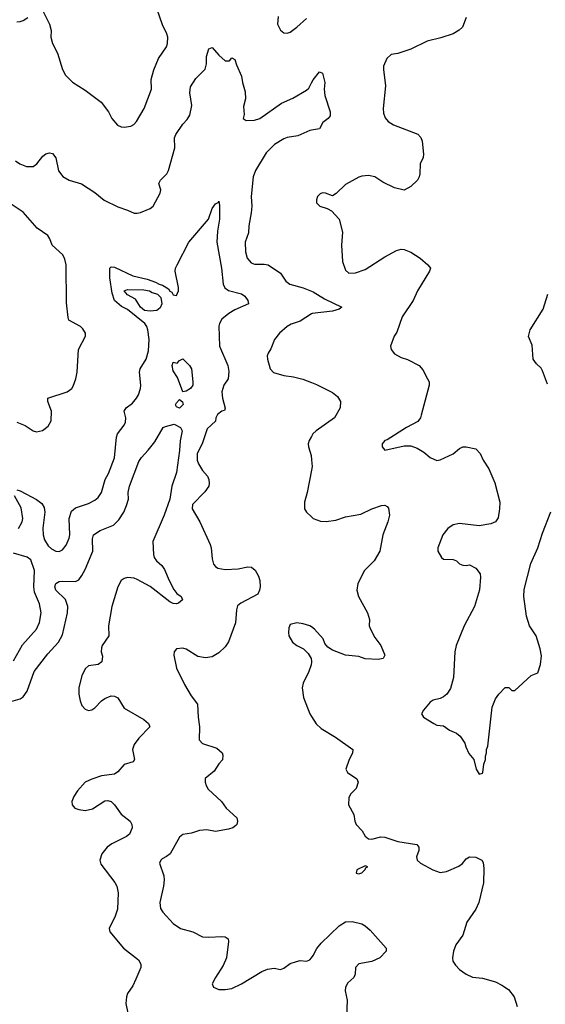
# Model space of a CAD drawing. Header units: inches. Extents: x 2143765 to 2212928, y 878963 to 1017374.
# Tile 95 of 256: x 2178208 to 2181436, y 912144 to 918197. Entities that reach past the tile are written whole.
import ezdxf

# ---------------------------------------------------------------- set-up
doc = ezdxf.new("R2010")
doc.units = ezdxf.units.IN
doc.header["$MEASUREMENT"] = 0
doc.layers.add('C1971', color=7, linetype='Continuous')
doc.layers.add('C1981', color=7, linetype='Continuous')

msp = doc.modelspace()

# ---------------------------------------------------------------- linework, layer by layer
at = {"layer": 'C1971', "color": 5}
for points, elevation in [([(2178350, 918252), (2178390.3, 918170), (2178401.3, 918130), (2178399.7, 918090), (2178409.1, 918050), (2178439.6, 917990), (2178471.2, 917891.2), (2178490, 917855.5), (2178531.8, 917811.8), (2178610, 917764), (2178707.3, 917690), (2178753.4, 917630), (2178774, 917590), (2178808.9, 917548.9), (2178830, 917538.4), (2178850, 917535.8), (2178890, 917543.1), (2178908.1, 917551.9), (2178924.5, 917570), (2178972.1, 917650), (2179018.3, 917770), (2179015.3, 917830), (2179032.4, 917887.6), (2179061.2, 917958.8), (2179109.6, 918030), (2179115.8, 918050), (2179117.7, 918090), (2179112.1, 918110), (2179085.9, 918165.9), (2179022.3, 918350)], 480), ([(2178190, 918182.8), (2178210, 918186), (2178228.9, 918191.1), (2178258, 918210)], 480), ([(2179795.9, 918215.9), (2179790.7, 918170), (2179810, 918131.3), (2179830, 918116), (2179850, 918114.8), (2179870, 918120.7), (2179909.6, 918150.4), (2179970, 918204.9)], 480), ([(2178181.3, 917330), (2178208.2, 917310), (2178250, 917294.3), (2178290, 917294.9), (2178313, 917310), (2178350, 917358.4), (2178367.8, 917372.2), (2178390, 917378.9), (2178410, 917374), (2178430, 917346.8), (2178447, 917267), (2178473.5, 917233.5), (2178511.3, 917210), (2178586.7, 917186.7), (2178670, 917134), (2178727.1, 917087.1), (2178810, 917045.5), (2178870, 917026.8), (2178910, 917006.8), (2178930, 917006.8), (2178950, 917010.7), (2179010, 917035.5), (2179026.6, 917050), (2179069.6, 917130), (2179075.1, 917150), (2179062.9, 917190), (2179071.6, 917210), (2179111.8, 917250), (2179121.6, 917270), (2179160.5, 917410), (2179159.2, 917470), (2179166.2, 917490), (2179210, 917553.7), (2179237.3, 917582.7), (2179252.9, 917610), (2179264.8, 917670), (2179252.7, 917747.3), (2179256.6, 917783.4), (2179290, 917834.8), (2179347, 917893), (2179354.6, 917925.4), (2179355.1, 917970), (2179370, 918017.3), (2179390, 918024.9), (2179430, 917978), (2179470, 917944), (2179495.5, 917944.5), (2179510, 917962), (2179530, 917951.3), (2179538.5, 917918.5), (2179570.3, 917850.3), (2179575.3, 917810), (2179592.9, 917752.9), (2179594, 917710), (2179583.4, 917663.4), (2179587.1, 917612.9), (2179581, 917590), (2179598, 917578), (2179650, 917579.5), (2179682.7, 917590), (2179815.9, 917684.1), (2179884.9, 917715.1), (2179970, 917763.1), (2179983.5, 917776.5), (2180000, 917808.4)], 460), ([(2180000, 917517.9), (2179990, 917516.4), (2179916.9, 917483.1), (2179850, 917472.8), (2179830, 917465.3), (2179772.9, 917430), (2179721.3, 917378.7), (2179656.2, 917270), (2179641.2, 917230), (2179629, 917110), (2179633.7, 917050), (2179630.4, 917010), (2179614.9, 916930), (2179613.1, 916886.9), (2179593.7, 916830), (2179594, 916770), (2179604.9, 916730), (2179630, 916702.6), (2179650, 916694.6), (2179710, 916694.6), (2179734.8, 916690), (2179810, 916639.1), (2179843, 916590), (2179867.7, 916570), (2179950, 916547.5), (2180000, 916526.9)], 460), ([(2178190, 915306), (2178210, 915301.1), (2178310, 915247.6), (2178342.8, 915222.8), (2178357.4, 915197.4), (2178361.6, 915170), (2178349.1, 915070.9), (2178351.7, 915030), (2178360.3, 915000.3), (2178382, 914962), (2178403.6, 914943.6), (2178430, 914930.2), (2178450, 914928), (2178470, 914938), (2178492.6, 914967.4), (2178511.6, 915010), (2178515.4, 915030), (2178511.3, 915130), (2178525.4, 915174.6), (2178550, 915195.8), (2178630, 915222.8), (2178670, 915243.1), (2178690, 915260.5), (2178709.6, 915290), (2178732, 915370), (2178752.3, 915407.8), (2178790, 915502.8), (2178802.9, 915630), (2178808.9, 915650), (2178850, 915704.9), (2178857.7, 915722.3), (2178859.8, 915750), (2178849.8, 915790.3), (2178860.7, 915810), (2178900.4, 915839.6), (2178925.3, 915870), (2178937.2, 915890), (2178949.8, 915930), (2178951.7, 915950), (2178943.4, 916030), (2178948.7, 916051.3), (2178984.8, 916110), (2178998.1, 916161.9), (2179002.9, 916230), (2178994.8, 916290), (2178988.8, 916310), (2178976.1, 916330), (2178870, 916415.1), (2178833.6, 916433.6), (2178790.7, 916470.7), (2178776.4, 916516.4), (2178761.3, 916610), (2178762, 916670), (2178770, 916678), (2178790, 916674.8), (2178902.7, 916622.8), (2178990, 916602.1), (2179042.5, 916582.5), (2179063.6, 916570), (2179085, 916565), (2179122.1, 916542.1), (2179130, 916527.9), (2179141.5, 916521.5), (2179150, 916504.9), (2179170, 916501), (2179182.9, 916530), (2179184.2, 916550), (2179163.6, 916650), (2179165.6, 916670), (2179174, 916690), (2179247.3, 916830), (2179367.6, 916970), (2179390, 917035.5), (2179410, 917064.9), (2179426.6, 917073.4), (2179430, 917082), (2179434.6, 917054.6), (2179434.8, 916970), (2179422.7, 916897.3), (2179417.9, 916830), (2179447.4, 916670), (2179458.2, 916570), (2179468.2, 916548.2), (2179490, 916531.3), (2179570, 916511.9), (2179590, 916498), (2179608.4, 916470), (2179613.4, 916450), (2179530, 916413.6), (2179491.8, 916390), (2179450, 916355.1), (2179434.7, 916330), (2179430, 916313.2), (2179435.3, 916190), (2179486.4, 916070), (2179493.1, 916033.1), (2179488.3, 915990), (2179462.6, 915950), (2179448.4, 915910), (2179452.7, 915870), (2179470.3, 915809.7), (2179465.1, 915794.9), (2179450, 915789.6), (2179423.1, 915770), (2179412.4, 915750), (2179410.3, 915729.7), (2179359, 915681), (2179328.2, 915590), (2179298, 915530), (2179298.2, 915490), (2179305.8, 915465.8), (2179330, 915426.4), (2179360.3, 915390), (2179370.3, 915370), (2179371.8, 915348.2), (2179368.8, 915330), (2179345.2, 915294.8), (2179270, 915217), (2179266.2, 915190), (2179314.6, 915110), (2179377.3, 914970), (2179384, 914950), (2179390, 914882), (2179399.1, 914850), (2179410, 914834.8), (2179425.1, 914825.1), (2179470, 914816.9), (2179550, 914820.6), (2179610, 914832.6), (2179631.2, 914831.2), (2179653.6, 914813.6), (2179675.5, 914775.5), (2179682.2, 914750), (2179684.2, 914710), (2179681.7, 914690), (2179670, 914666.2), (2179565.5, 914610), (2179546.6, 914593.4), (2179538.5, 914570), (2179534, 914490), (2179490, 914373.2), (2179470, 914340.9), (2179430, 914305.1), (2179390, 914280.7), (2179350, 914274.7), (2179302.7, 914282.7), (2179230, 914326.6), (2179210, 914334), (2179170.8, 914329.2), (2179156, 914310), (2179154.8, 914290), (2179170.5, 914210), (2179219.1, 914110), (2179261.1, 914041.1), (2179298.9, 913990), (2179303.2, 913910), (2179312.1, 913850), (2179310.4, 913770), (2179330, 913748.2), (2179418.5, 913718.5), (2179451.3, 913690), (2179455.3, 913675.3), (2179453.2, 913646.8), (2179430, 913622), (2179402.5, 913577.5), (2179347.9, 913532.1), (2179346.8, 913510), (2179354, 913490), (2179366.2, 913466.2), (2179446.8, 913390), (2179476.3, 913350), (2179540.5, 913290), (2179546, 913270), (2179542, 913250), (2179535.8, 913244.2), (2179517.3, 913230), (2179490, 913220.5), (2179410, 913207), (2179357.7, 913217.7), (2179312.8, 913212.8), (2179263.4, 913196.6), (2179210, 913187), (2179190, 913172.3), (2179132.7, 913070), (2179110, 913051.8), (2179082.3, 913037.7), (2179074, 913030), (2179067.2, 913012.8), (2179093.6, 912933.6), (2179095.2, 912910), (2179091.5, 912870), (2179068.5, 912770), (2179072.8, 912732.8), (2179086.8, 912710), (2179150, 912640.7), (2179196, 912610), (2179270.4, 912590.4), (2179330, 912559.1), (2179370, 912556.4), (2179450, 912561.3), (2179470, 912558), (2179487.7, 912547.7), (2179490.4, 912530), (2179478.7, 912430), (2179456.7, 912383.3), (2179410.6, 912310), (2179391, 912270), (2179398, 912250), (2179430, 912234.8), (2179470, 912234.8), (2179510, 912242), (2179570, 912270.5), (2179694.1, 912345.9), (2179730, 912360.3), (2179770, 912367.2), (2179810, 912358.7), (2179830, 912367), (2179870, 912394.9), (2179907.9, 912407.9), (2179930, 912413.4), (2179970, 912409.1), (2179990, 912417.6), (2180000, 912430.7)], 440), ([(2178190, 915723.2), (2178241.8, 915701.8), (2178290, 915670.3), (2178310, 915662.6), (2178348.2, 915671.8), (2178382.5, 915697.5), (2178402, 915730), (2178402.7, 915790), (2178379.6, 915850), (2178380.9, 915870), (2178499.3, 915910), (2178527, 915930), (2178535.2, 915944.8), (2178553.3, 915990), (2178561.6, 916030), (2178569.6, 916170), (2178612.3, 916252.3), (2178612.7, 916270), (2178595.9, 916295.9), (2178581.2, 916310), (2178510, 916349.3), (2178505.3, 916365.3), (2178495.4, 916455.4), (2178492.9, 916690), (2178485.4, 916725.4), (2178471.9, 916751.9), (2178406.4, 916810), (2178392.8, 916850), (2178379.7, 916870), (2178315.1, 916915.1), (2178230, 917013.5), (2178150, 917066.2)], 460), ([(2180000, 916387.7), (2179930, 916344.4), (2179875.6, 916324.4), (2179850.4, 916310), (2179803.8, 916270), (2179772.7, 916230), (2179750, 916174), (2179733.5, 916146.5), (2179728.4, 916130), (2179730.4, 916110), (2179745.5, 916050), (2179767.7, 916027.8), (2179830, 916010.4), (2179890, 916002), (2179947.5, 915987.5), (2180000, 915966.2)], 460), ([(2178139.3, 914000.7), (2178210, 914021.5), (2178230, 914034.8), (2178254.6, 914070), (2178295.6, 914190), (2178381.2, 914298.8), (2178445.2, 914370), (2178470, 914416), (2178500.6, 914550), (2178503.9, 914590), (2178490, 914633.5), (2178429.9, 914690), (2178422.6, 914710), (2178429.3, 914730), (2178450, 914742.4), (2178470, 914745.1), (2178550, 914743), (2178570, 914754.4), (2178590, 914780.8), (2178610, 914817.4), (2178657.6, 914930), (2178655.1, 915004.9), (2178661.2, 915030), (2178702.5, 915057.5), (2178783.5, 915090), (2178816.7, 915123.3), (2178846.5, 915170), (2178863.7, 915210), (2178875.1, 915250), (2178874.9, 915290), (2178881.7, 915330), (2178940, 915480), (2178955, 915505), (2178997.4, 915550), (2179037.6, 915602.4), (2179089.7, 915690), (2179103.3, 915696.7), (2179156.3, 915710), (2179195.9, 915690), (2179206.4, 915670), (2179193.1, 915606.9), (2179189.5, 915549.5), (2179170, 915413.2), (2179142.4, 915330), (2179129.1, 915250), (2179095.5, 915150), (2179026.4, 914990), (2179028.8, 914910), (2179034, 914890), (2179048.5, 914870), (2179080.9, 914840.9), (2179097.8, 914817.8), (2179125.2, 914750), (2179154.5, 914694.5), (2179172, 914670), (2179200.2, 914650), (2179207.4, 914630), (2179182.4, 914610), (2179170, 914606.1), (2179150, 914607.9), (2179130, 914618.9), (2179010, 914712.1), (2178930, 914755.6), (2178910, 914763.5), (2178870, 914767.1), (2178850, 914762.2), (2178830.4, 914750), (2178810.2, 914710), (2178774.6, 914590), (2178752.4, 914470), (2178754.4, 914410), (2178714, 914350), (2178710, 914335.3), (2178708.7, 914310), (2178715.6, 914284.4), (2178712.7, 914250), (2178690, 914232), (2178630, 914224.2), (2178611.4, 914208.6), (2178590, 914166), (2178571.5, 914090), (2178570.3, 914050), (2178578.9, 914010), (2178590, 913982), (2178610, 913958), (2178630, 913950.4), (2178650, 913954.4), (2178670, 913966.4), (2178709.6, 914010), (2178730, 914023.7), (2178770, 914040.4), (2178790, 914039.3), (2178810, 914027.7), (2178850, 913963.8), (2178970, 913894.9), (2178998, 913870), (2179007.3, 913850), (2178939.5, 913780.5), (2178910, 913742), (2178901.2, 913710), (2178913.6, 913650), (2178905.4, 913634.6), (2178850, 913618.2), (2178810, 913573.3), (2178790, 913558.9), (2178710, 913549.6), (2178650, 913528.6), (2178610, 913508.7), (2178562.7, 913457.3), (2178539.3, 913420.7), (2178528.2, 913390), (2178530.2, 913370), (2178545.7, 913350), (2178570, 913340.9), (2178610, 913336), (2178655.2, 913344.8), (2178730, 913394), (2178750, 913396.9), (2178770, 913390.3), (2178790, 913370.4), (2178830, 913313.1), (2178886.4, 913270), (2178897, 913250), (2178897.6, 913230), (2178881.3, 913190), (2178864.7, 913175.3), (2178772.7, 913130), (2178746, 913110), (2178712.4, 913070), (2178699.5, 913030), (2178705.7, 913005.7), (2178793.1, 912893.1), (2178803.5, 912870), (2178812.9, 912830), (2178808.4, 912730), (2178794.8, 912685.2), (2178757.6, 912610), (2178761.3, 912590), (2178844.9, 912490), (2178937.1, 912417.1), (2178951.1, 912390), (2178951.1, 912370), (2178922.1, 912297.9), (2178902.1, 912257.9), (2178869.3, 912210), (2178863.2, 912190), (2178860.2, 912150), (2178872.3, 912090)], 420), ([(2180000, 915635.5), (2179984.9, 915610), (2179979.5, 915590), (2179981.3, 915570), (2179997.4, 915517.4), (2180000, 915491.6)], 460), ([(2180000, 915428.4), (2179973.4, 915290), (2179956.6, 915230), (2179957.7, 915190), (2179970, 915170.4), (2180000, 915140.5)], 460), ([(2178199.7, 915070), (2178222, 915110), (2178226.9, 915130), (2178215.7, 915195.7), (2178176.3, 915270)], 440), ([(2178170, 914254.9), (2178225.4, 914354.6), (2178310.6, 914449.4), (2178329.8, 914490.2), (2178339.8, 914550), (2178330, 914606), (2178298.4, 914678.4), (2178295, 914710), (2178298.9, 914810), (2178276, 914876), (2178252.9, 914892.9), (2178170, 914917.6)], 440), ([(2180000, 914463.8), (2179990, 914471.5), (2179950, 914482.9), (2179910, 914489.4), (2179870, 914479), (2179861.1, 914458.9), (2179858, 914430), (2179861.6, 914410), (2179883, 914370), (2179910, 914350.5), (2179950.8, 914330), (2179979.9, 914299.9), (2179997.3, 914270), (2180000, 914253.2)], 460), ([(2180000, 914247), (2179997.1, 914230), (2179983.8, 914190), (2179950, 914119), (2179943.7, 914090), (2179952, 914030), (2179989.2, 913929.2), (2180000, 913912.8)], 460)]:
    msp.add_lwpolyline(points, dxfattribs=dict(at, elevation=elevation))
at = {"layer": 'C1971', "color": 5, "elevation": 420}
for points in [[(2179010, 916404.7), (2178974.7, 916410), (2178949.4, 916430), (2178918.6, 916478.6), (2178870, 916506.2), (2178849.7, 916530.3), (2178870, 916537.9), (2178970, 916537.1), (2179006, 916530), (2179020.7, 916520.7), (2179055, 916510), (2179073.9, 916490), (2179079.8, 916450), (2179070, 916424.8), (2179050, 916409.5)], [(2179210, 915908.7), (2179176.9, 915996.9), (2179150, 916039), (2179145.1, 916070), (2179150, 916091), (2179174, 916086), (2179190, 916102), (2179210, 916112), (2179251.7, 916071.7), (2179263.8, 916050), (2179272.2, 915970), (2179270.4, 915950), (2179256.3, 915930), (2179230, 915913.6)], [(2179190, 915809.3), (2179170, 915816), (2179165.3, 915830), (2179170, 915842), (2179190, 915862.8), (2179207.9, 915847.9), (2179211.5, 915831.5)]]:
    msp.add_lwpolyline(points, close=True, dxfattribs=at)
at = {"layer": 'C1981', "color": 5}
for points, elevation in [([(2180950.7, 918210), (2180928.5, 918151.5), (2180907.1, 918132.9), (2180870, 918109.6), (2180794.7, 918085.3), (2180710, 918065.6), (2180610, 918015.8), (2180530, 917989.7), (2180490, 917982.6), (2180462.8, 917957.2), (2180443.1, 917910), (2180441.7, 917890), (2180454.9, 917790), (2180439.5, 917650), (2180442, 917622), (2180452.8, 917592.8), (2180470.3, 917570.3), (2180504, 917550), (2180653.1, 917493.1), (2180671.9, 917471.9), (2180680.5, 917450), (2180688, 917370), (2180685.5, 917350), (2180668, 917310), (2180665.5, 917250), (2180661.6, 917230), (2180650.5, 917210), (2180610, 917172.3), (2180570, 917149.4), (2180510, 917163.6), (2180438.9, 917198.9), (2180390, 917231.3), (2180350, 917238), (2180310, 917234.7), (2180290, 917227.8), (2180210, 917182.9), (2180152.3, 917127.7), (2180130, 917113.2), (2180086, 917130), (2180068.2, 917131.8), (2180054.4, 917125.6), (2180038, 917110), (2180031.3, 917090), (2180031.3, 917070), (2180052, 917050), (2180096.8, 917036.8), (2180122.5, 917022.5), (2180170.4, 916970), (2180190.7, 916890), (2180184.4, 916810), (2180190.6, 916710), (2180210, 916658), (2180230, 916638.8), (2180270, 916640.7), (2180330, 916660.4), (2180450, 916739.5), (2180521.4, 916778.6), (2180550, 916786.4), (2180570, 916784.4), (2180610, 916768), (2180667.3, 916730), (2180714.8, 916690), (2180730.6, 916670), (2180725.5, 916650), (2180650.3, 916529.7), (2180624.4, 916470), (2180557.1, 916370), (2180523.4, 916276.6), (2180508.7, 916251.3), (2180485.5, 916190), (2180490.5, 916170), (2180510, 916142), (2180550, 916120.5), (2180590, 916108), (2180661, 916070), (2180683.4, 916043.4), (2180713.4, 915990), (2180722, 915970), (2180723, 915950), (2180674.7, 915765.3), (2180670.3, 915749.7), (2180652.7, 915727.3), (2180584, 915690), (2180465.8, 915614.2), (2180450, 915609), (2180434.8, 915590), (2180434.8, 915570), (2180450, 915551), (2180570, 915577.3), (2180610, 915576.3), (2180650, 915562), (2180690, 915537.3), (2180730, 915504.9), (2180770, 915488), (2180790, 915490.6), (2180871.2, 915528.8), (2180910, 915560.7), (2180930, 915570.7), (2180950, 915570.8), (2181010, 915558.8), (2181036, 915530), (2181054.8, 915490), (2181090, 915436), (2181126.7, 915350), (2181156.5, 915230), (2181155.3, 915190), (2181145.8, 915134.2), (2181130.8, 915110), (2181102.5, 915097.5), (2181030, 915086), (2180910, 915099.5), (2180870, 915092), (2180837.3, 915070), (2180807.7, 915030), (2180776, 914950), (2180776, 914930), (2180798, 914890), (2180810, 914881), (2180870, 914878.8), (2180890, 914870.8), (2180910, 914851), (2180930, 914842.8), (2180950, 914841), (2180970, 914846), (2181010, 914826), (2181036.3, 914790), (2181039.1, 914770), (2181033, 914693), (2181000.7, 914590), (2180937.3, 914470), (2180888, 914350), (2180880.5, 914310), (2180872.8, 914152.8), (2180853.7, 914086.3), (2180830.6, 914050), (2180810, 914035.1), (2180790, 914024.5), (2180747, 914013), (2180730, 914001.2), (2180687.5, 913952.5), (2180676, 913930), (2180688.5, 913908.5), (2180751.3, 913870), (2180770, 913860.7), (2180810, 913856), (2180848.5, 913828.5), (2180890.5, 913810.5), (2180913.4, 913793.4), (2180942.8, 913750), (2180947.7, 913727.7), (2180966.4, 913686.4), (2180998, 913650), (2181011.3, 913590), (2181030, 913558), (2181050, 913564.7), (2181052.7, 913570), (2181059, 913621), (2181068.7, 913650), (2181068, 913670), (2181075.3, 913690), (2181075.3, 913710), (2181084, 913730), (2181109.2, 913970), (2181130, 914022), (2181150, 914051.3), (2181190, 914091.3), (2181211.6, 914091.6), (2181230, 914074), (2181250, 914074), (2181350, 914164.7), (2181390, 914182), (2181407.5, 914232.5), (2181413.1, 914286.9), (2181404.7, 914330), (2181379.7, 914410), (2181339.7, 914470), (2181320.5, 914530), (2181305.1, 914650), (2181306.7, 914693.3), (2181346.5, 914853.5), (2181391.1, 914950), (2181419.5, 915040.5), (2181470, 915172)], 480), ([(2180000, 917808.4), (2180010, 917827.7), (2180050, 917876), (2180067.3, 917867.3), (2180082, 917810), (2180078.7, 917770), (2180082, 917730), (2180115.5, 917630), (2180114.4, 917605.6), (2180102.8, 917590), (2180070, 917564), (2180050, 917525.2), (2180000, 917517.9)], 460), ([(2180000, 916526.9), (2180010, 916522.8), (2180080.4, 916480.4), (2180185.5, 916430), (2180170, 916417.6), (2180130, 916404.5), (2180003.8, 916390), (2180000, 916387.7)], 460), ([(2181450, 915955.3), (2181418.9, 916038.9), (2181410, 916055.3), (2181381.5, 916081.5), (2181361.2, 916110), (2181355.9, 916195.9), (2181332.3, 916250), (2181343.5, 916290), (2181422.5, 916417.5), (2181451.5, 916510)], 480), ([(2180000, 915966.2), (2180030, 915954), (2180130, 915904.9), (2180159.9, 915879.9), (2180177.3, 915850), (2180176.3, 915810), (2180140.5, 915750), (2180028, 915670), (2180009.1, 915650.9), (2180000, 915635.5)], 460), ([(2180000, 915491.6), (2180004.2, 915450), (2180000, 915428.4)], 460), ([(2180000, 915140.5), (2180010.6, 915130), (2180054.6, 915114.6), (2180090, 915111.3), (2180150, 915119.6), (2180210, 915140.3), (2180302.2, 915157.8), (2180369.8, 915190.2), (2180430, 915210.3), (2180451.5, 915211.5), (2180464.9, 915204.9), (2180473.9, 915193.9), (2180478.6, 915150), (2180469, 915110), (2180438.5, 915030), (2180420.3, 914930), (2180384.6, 914870), (2180325.2, 914810), (2180285.5, 914730), (2180277.7, 914690), (2180288.7, 914650), (2180343.8, 914550), (2180355.5, 914510), (2180354, 914470), (2180362, 914450), (2180390, 914398.8), (2180425.5, 914350), (2180450.5, 914289.5), (2180441, 914270), (2180410, 914262.9), (2180330, 914267), (2180290, 914282), (2180209, 914290), (2180130, 914320.9), (2180099.6, 914339.6), (2180082.4, 914362.4), (2180071.2, 914391.2), (2180018, 914450), (2180000, 914463.8)], 460), ([(2180000, 914253.2), (2180000.5, 914250), (2180000, 914247)], 460), ([(2180000, 913912.8), (2180029.1, 913869.1), (2180059.9, 913839.9), (2180147.1, 913787.1), (2180253.4, 913710), (2180252.3, 913687.7), (2180231, 913650), (2180212, 913590), (2180222, 913570), (2180278, 913530), (2180286, 913510), (2180274, 913470), (2180242.8, 913437.2), (2180230, 913415.3), (2180228.2, 913370), (2180260.4, 913310), (2180266.3, 913270), (2180274, 913250), (2180311, 913211), (2180330, 913178), (2180350, 913162.4), (2180370, 913159.3), (2180425.6, 913174.4), (2180450, 913172.4), (2180530, 913145.3), (2180647.3, 913127.3), (2180660.3, 913110), (2180659.2, 913090), (2180645.5, 913050), (2180650.2, 913030), (2180670, 913011.1), (2180745.7, 912970), (2180790, 912954.3), (2180830, 912961.1), (2180906.2, 912993.8), (2180927.6, 913010), (2180950, 913039.1), (2180970, 913050.4), (2181010, 913048), (2181046, 913030), (2181055.6, 913015.6), (2181059.5, 912979.5), (2181056.5, 912890), (2181028.2, 912770), (2181009.2, 912730), (2180954.9, 912650), (2180930.4, 912570), (2180886.4, 912510), (2180872.4, 912470), (2180865.5, 912430), (2180868, 912410), (2180883.9, 912383.9), (2180910, 912358), (2180950.7, 912330), (2180990, 912312), (2181050, 912304.2), (2181130, 912283.1), (2181170, 912262.6), (2181210, 912234.9), (2181245.5, 912190), (2181263.6, 912130)], 460), ([(2180000, 912430.7), (2180010, 912443.8), (2180032.1, 912487.9), (2180059, 912521), (2180170, 912627.4), (2180210, 912651.4), (2180250, 912652.8), (2180310, 912638), (2180330, 912627.1), (2180360.1, 912600.1), (2180458.7, 912490), (2180459.5, 912470), (2180420.5, 912430), (2180370, 912406.4), (2180290, 912392), (2180270.4, 912370), (2180267.4, 912330), (2180260.3, 912310), (2180222.8, 912277.1), (2180208.1, 912250), (2180207.4, 912227.4), (2180218.9, 912170), (2180214.9, 912070)], 440)]:
    msp.add_lwpolyline(points, dxfattribs=dict(at, elevation=elevation))
at = {"layer": 'C1981', "color": 5, "elevation": 460}
msp.add_lwpolyline([(2180330, 912995.3), (2180278, 912970), (2180274, 912950), (2180290, 912946.8), (2180310, 912952), (2180328, 912970), (2180335.3, 912984.7), (2180346, 912990)], close=True, dxfattribs=at)

doc.saveas('drawing.dxf')
